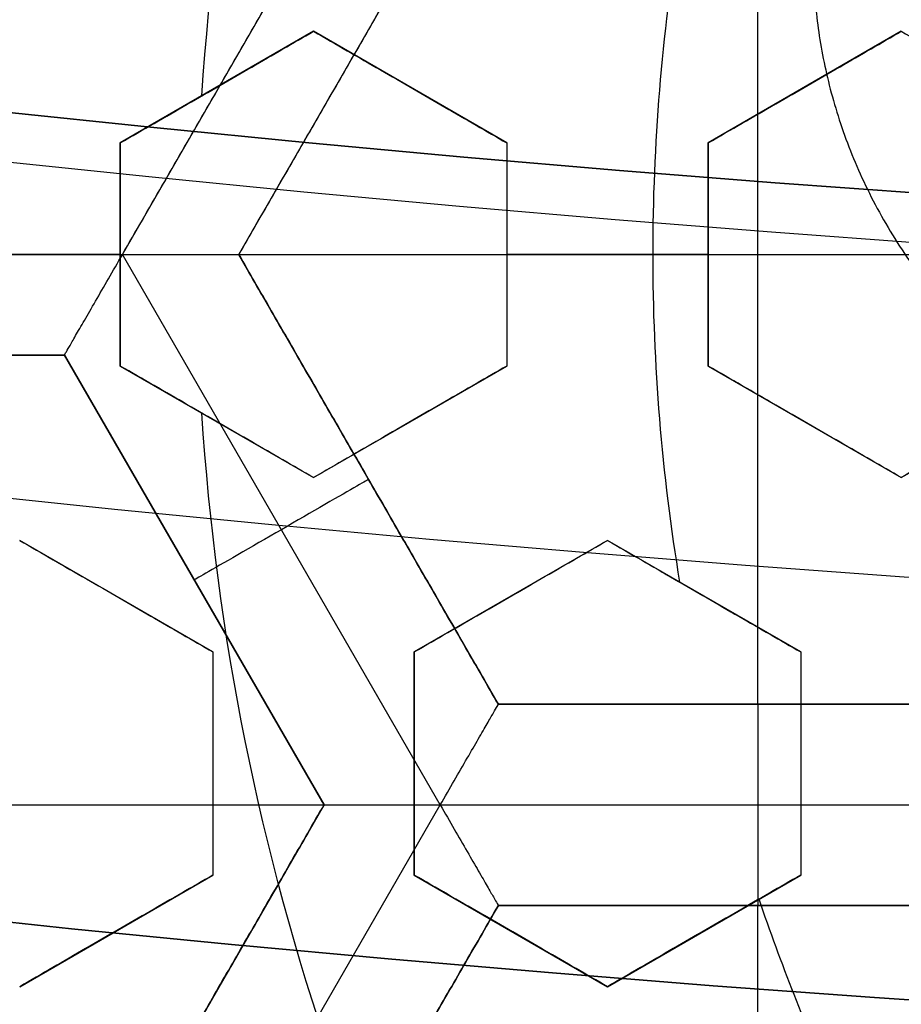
# Model space of a CAD drawing. Header units: centimetres. Extents: x -14.2 to 14.2, y -23.9 to 0.
# Tile 34 of 256: x -0.328 to -0.219, y -23.143 to -23.021. Entities that reach past the tile are written whole.
import ezdxf

# ---------------------------------------------------------------- set-up
doc = ezdxf.new("R2010")
doc.units = ezdxf.units.CM
doc.layers.add('Default', color=7, linetype='Continuous', true_color=0x000000)

# ---------------------------------------------------------------- blocks, each defined once
blk = doc.blocks.new('Block 10')
at = {"layer": 'Default', "extrusion": (0, -1, 0)}
for centre, radius in [((0, 20, 11.64412469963), 3.056153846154), ((0, 20, 11.74393517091), 3.15), ((0, 20, 12.75), 3.15), ((0, 20, 12.8), 3.149999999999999), ((0, 20, 12.85), 3.15), ((0, 20, 16.45), 3.05), ((0, 20, 16.65), 3.05)]:
    blk.add_arc(centre, radius, 0, 180, dxfattribs=at)
at = {"layer": 'Default', "extrusion": (0, 1, 0)}
for centre, radius in [((0, 20, -11.821967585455), 3.149999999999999), ((0, 20, -11.9), 3.15), ((0, 20, -16.30510174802), 3.097618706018), ((3.552713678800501e-16, 20, -16.41899023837), 3.15), ((0, 20, -16.534495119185), 3.149999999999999), ((0, 20, -16.55), 3.050000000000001), ((0, 20, -16.65), 3.15)]:
    blk.add_arc(centre, radius, 0, 180, dxfattribs=at)

msp = doc.modelspace()

# ---------------------------------------------------------------- linework, layer by layer
at = {"layer": 'Default'}
for p, q in [((-0.3157320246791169, -23.05000100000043, -4.352500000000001), (-0.2762651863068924, -22.98164243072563, -4.352500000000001)), ((-0.3012999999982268, -23.05000000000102, -4.306251), (-0.2690499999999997, -22.99414136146, -4.306251)), ((-0.2368, -23.10585863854, -4.2725), (-0.2368, -22.99414136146, -4.2725)), ((-0.2920000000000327, -23.02228718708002, -3.066652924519), (-0.3159999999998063, -23.03614359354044, -3.066652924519)), ((-0.2680000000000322, -23.03614359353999, -3.057927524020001), (-0.2919999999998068, -23.02228718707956, -3.057927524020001)), ((-0.2851749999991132, -23.02207068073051, -4.340002), (-0.2851749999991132, -23.02207068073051, -4.2725)), ((-0.2190000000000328, -23.02228718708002, -3.040178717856), (-0.2429999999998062, -23.03614359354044, -3.040178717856)), ((-0.3039999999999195, -23.02921539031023, -3.093221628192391), (-0.3039999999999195, -23.02921539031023, -3.040012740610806)), ((-0.2799999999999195, -23.02921539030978, -3.084508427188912), (-0.2799999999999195, -23.02921539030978, -3.031299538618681)), ((-0.2309999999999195, -23.02921539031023, -3.066733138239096), (-0.2309999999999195, -23.02921539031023, -3.013524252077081)), ((-0.3160000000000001, -23.03614359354, -3.0707817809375), (-0.3160000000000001, -23.06385640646, -3.0707817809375)), ((-0.268, -23.03614359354, -3.053321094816), (-0.268, -23.06385640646, -3.053321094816)), ((-0.243, -23.03614359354, -3.0442285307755), (-0.243, -23.06385640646, -3.0442285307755)), ((-0.462, -23.05, -3.145), (-0.1937629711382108, -23.05, -3.145)), ((-0.3946672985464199, -23.050002, -4.352500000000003), (-0.3157331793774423, -23.050002, -4.352500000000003)), ((-0.3160000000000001, -23.05, -3.044122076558), (-0.3160000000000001, -23.05, -3.097330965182)), ((-0.2762649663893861, -23.11835795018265, -4.352500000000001), (-0.3157308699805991, -23.05000099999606, -4.3525)), ((-0.3013, -23.05, -4.2725), (-0.1723, -23.05, -4.2725)), ((-0.2690497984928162, -23.10585898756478, -4.306251), (-0.3012999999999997, -23.05, -4.306251)), ((-0.268, -23.05, -3.079860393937), (-0.268, -23.05, -3.026651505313)), ((-0.243, -23.05, -3.017552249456), (-0.243, -23.05, -3.07076113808)), ((-0.38745094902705, -23.0625, -4.306251), (-0.3229502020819, -23.0625, -4.306251)), ((-0.322950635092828, -23.06249999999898, -4.306251), (-0.2907004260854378, -23.11835900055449, -4.306251)), ((-0.2906967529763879, -23.11835736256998, -4.340002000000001), (-0.3229471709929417, -23.06249799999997, -4.340002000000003)), ((-0.3160000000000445, -23.06385640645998, -3.066652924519), (-0.2920000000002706, -23.0777128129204, -3.066652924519)), ((-0.292000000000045, -23.07771281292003, -3.057927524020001), (-0.2680000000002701, -23.06385640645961, -3.057927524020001)), ((-0.2430000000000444, -23.06385640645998, -3.040178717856), (-0.2190000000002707, -23.0777128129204, -3.040178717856)), ((-0.219000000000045, -23.07771281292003, -3.0314610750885), (-0.19500000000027, -23.06385640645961, -3.0314610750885)), ((-0.3040000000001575, -23.07078460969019, -3.093221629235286), (-0.3040000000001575, -23.07078460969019, -3.04001273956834)), ((-0.2800000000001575, -23.07078460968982, -3.084508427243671), (-0.2800000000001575, -23.07078460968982, -3.031299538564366)), ((-0.2310000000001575, -23.07078460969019, -3.066733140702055), (-0.2310000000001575, -23.07078460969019, -3.013524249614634)), ((-0.2851747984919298, -23.07792966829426, -4.340002), (-0.2851747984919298, -23.07792966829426, -4.2725)), ((-0.3045000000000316, -23.09936344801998, -3.071980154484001), (-0.3284999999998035, -23.08550704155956, -3.071980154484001)), ((-0.2555000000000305, -23.08550704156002, -3.054308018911), (-0.2794999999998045, -23.09936344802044, -3.054308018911)), ((-0.2315000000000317, -23.09936344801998, -3.0457326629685), (-0.2554999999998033, -23.08550704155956, -3.0457326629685)), ((-0.3068255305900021, -23.09042950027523, -4.340002), (-0.3068255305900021, -23.09042950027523, -4.2725)), ((-0.3164999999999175, -23.09243524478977, -3.098543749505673), (-0.3164999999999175, -23.09243524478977, -3.045334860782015)), ((-0.2674999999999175, -23.09243524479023, -3.080895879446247), (-0.2674999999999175, -23.09243524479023, -3.027686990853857)), ((-0.2434999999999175, -23.09243524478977, -3.072278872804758), (-0.2434999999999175, -23.09243524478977, -3.019069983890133)), ((-0.3045, -23.09936344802, -3.069011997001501), (-0.3045, -23.12707626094, -3.069011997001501)), ((-0.2795, -23.09936344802, -3.0601274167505), (-0.2795, -23.12707626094, -3.0601274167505)), ((-0.2315, -23.09936344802, -3.043191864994), (-0.2315, -23.12707626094, -3.043191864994)), ((-0.20454968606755, -23.10585863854, -4.306251), (-0.26905, -23.10585863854, -4.306251)), ((-0.23679968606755, -23.10585863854, -4.340002), (-0.23679968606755, -23.10585863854, -4.2725)), ((-0.3045, -23.11321985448, -3.095508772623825), (-0.3045, -23.11321985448, -3.04229988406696)), ((-0.2795, -23.11321985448, -3.033407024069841), (-0.2795, -23.11321985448, -3.086615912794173)), ((-0.2315, -23.11321985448, -3.069660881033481), (-0.2315, -23.11321985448, -3.016451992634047)), ((-0.4197006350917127, -23.118358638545, -4.2725), (-0.2907006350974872, -23.118358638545, -4.2725)), ((-0.2907004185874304, -23.11835826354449, -4.306251), (-0.3229506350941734, -23.17421727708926, -4.306251)), ((-0.3157311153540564, -23.18671642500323, -4.352500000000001), (-0.2762653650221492, -23.11835974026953, -4.352500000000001)), ((-0.2762650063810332, -23.11836036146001, -4.3525), (-0.1973336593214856, -23.11836036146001, -4.3525)), ((-0.3285000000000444, -23.14093266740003, -3.074904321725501), (-0.30450000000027, -23.12707626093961, -3.074904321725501)), ((-0.2795000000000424, -23.12707626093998, -3.057829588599), (-0.2555000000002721, -23.1409326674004, -3.057829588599)), ((-0.2555000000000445, -23.14093266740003, -3.049469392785), (-0.2315000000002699, -23.12707626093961, -3.049469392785)), ((-0.3012999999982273, -23.18671700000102, -4.306251), (-0.2690500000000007, -23.13085836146, -4.306251)), ((-0.26905, -23.13085836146, -4.306251), (-0.20455, -23.13085836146, -4.306251)), ((-0.2368, -23.13085836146, -4.340002), (-0.2368, -23.13085836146, -4.2725)), ((-0.2368, -23.24257563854, -4.2725), (-0.2368, -23.13085836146, -4.2725)), ((-0.3165000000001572, -23.13400446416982, -3.101501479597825), (-0.3165000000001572, -23.13400446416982, -3.048292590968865)), ((-0.2675000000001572, -23.13400446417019, -3.084366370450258), (-0.2675000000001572, -23.13400446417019, -3.031157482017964)), ((-0.2435000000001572, -23.13400446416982, -3.076068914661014), (-0.2435000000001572, -23.13400446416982, -3.022860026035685))]:
    msp.add_line(p, q, dxfattribs=at)
at = {"layer": 'Default', "extrusion": (0, 0, -1)}
for centre, radius, start, end in [((0, -23.05, 3), 0.9, 270, 90), ((0, -23.05, 3.789997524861), 0.9, 270, 89.99999999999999), ((0, -23.05, 4.600000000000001), 0.8550000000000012, 270, 90), ((0, -23.05, 4.286758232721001), 0.8349999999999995, 270, 90), ((0, -23.05, 4.3375), 0.82, 0, 180), ((0, -23.05, 4.295), 0.8074999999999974, 270, 89.99999999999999), ((0, -23.05, 4.3125), 0.795, 0, 180), ((0, -23.05, 4.178651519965), 0.775, 0, 90), ((0, -23.05, 4.2025), 0.7575000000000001, 0, 180), ((0, -23.05, 4.245), 0.7574999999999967, 270, 89.99999999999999), ((0, -23.05, 4.2725), 0.7275, 0, 180), ((0, -23.05, 3.125), 0.6775000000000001, 0, 180), ((0, -23.05, 3.135), 0.677500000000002, 0, 180), ((-4.440892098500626e-17, -23.05, 3.1075), 0.6725, 0, 180), ((-4.440892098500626e-17, -23.05, 3.145), 0.6725, 0, 180), ((-4.440892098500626e-17, -23.05, 4.2725), 0.6675, 0, 180), ((0, -23.05, 3.126519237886), 0.6125, 0, 180), ((0, -23.05, 3.1125), 0.6075, 0, 180), ((0, -23.05, 3.145), 0.6075, 0, 180), ((0, -23.05, 3.1), 0.6000000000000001, 270, 90), ((0, -23.05, 3.05), 0.6000000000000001, 270, 89.99999999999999), ((0, -23.05, 3.120895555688), 0.5500000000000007, 0, 180), ((0, -23.05, 3.040664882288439), 0.3065014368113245, 3.686225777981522, 19.05139153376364), ((0, -23.05, 3.073248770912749), 0.2498347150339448, 0, 9.376541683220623), ((0, -23.05, 4.3375), 0.82, 180, 0), ((0, -23.05, 4.3125), 0.795, 180, 0), ((0, -23.05, 4.2025), 0.7575000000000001, 180, 0), ((0, -23.05, 4.2725), 0.7275, 180, 0), ((0, -23.05, 3.125), 0.6775000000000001, 180, 0), ((0, -23.05, 3.135), 0.6774999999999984, 180, 0), ((4.440892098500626e-17, -23.05, 3.145), 0.6725, 180, 0), ((4.440892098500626e-17, -23.05, 3.1075), 0.6725, 180, 0), ((4.440892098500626e-17, -23.05, 4.2725), 0.6675, 180, 0), ((0, -23.05, 3.126519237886), 0.6125, 180, 0), ((0, -23.05, 3.145), 0.6075, 180, 0), ((0, -23.05, 3.1125), 0.6075, 180, 0), ((0, -23.05, 4.378480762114), 0.6075, 180, 0), ((0, -23.05, 4.3975), 0.6075, 180, 0), ((0, -23.05, 3.120895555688), 0.5500000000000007, 180, 0), ((0, -23.05, 3.073248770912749), 0.2498347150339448, 350.6234583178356, 0), ((0, -23.05, 3.040664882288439), 0.3065014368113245, 340.9486084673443, 356.3137742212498), ((0, -23.05, 3.073248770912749), 0.2498347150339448, 335.5124940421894, 341.3106799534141)]:
    msp.add_arc(centre, radius, start, end, dxfattribs=at)
at = {"layer": 'Default'}
for centre, radius, start, end in [((0, -23.05, -4.6), 0.8550000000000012, 90, 270), ((4.484155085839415e-45, -23.05, -4.58), 0.8349999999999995, 90.00000000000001, 270), ((0, -23.05, -4.4333791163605), 0.8349999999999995, 90, 270), ((0, -23.05, -4.3125), 0.7825000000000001, 0, 180), ((0, -23.05, -4.207003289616), 0.775, 90, 270), ((0, -23.05, -4.192827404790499), 0.775, 90, 270), ((0, -23.05, -4.287500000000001), 0.7575000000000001, 0, 180), ((0, -23.05, -4.245), 0.7575000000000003, 0, 180), ((0, -23.05, -3.1), 0.7025000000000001, 0, 180), ((0, -23.05, -3.145), 0.6775000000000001, 0, 180), ((0, -23.05, -3.12625), 0.6724999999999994, 0, 180), ((0, -23.05, -4.3675), 0.6675, 0, 180), ((0, -23.05, -4.32), 0.6675000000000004, 0, 180), ((0, -23.05, -4.3975), 0.6375000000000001, 0, 180), ((0, -23.05, -3.1075), 0.6367740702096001, 0, 180), ((-4.440892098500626e-17, -23.05, -3.145), 0.6231698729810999, 0, 180), ((0, -23.05, -4.378480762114), 0.6075, 0, 180), ((0, -23.05, -4.3975), 0.6075, 0, 180), ((0, -23.05, -4.387990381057), 0.6074999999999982, 0, 180), ((0, -23.05, -3.12875), 0.6074999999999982, 0, 180), ((0, -23.05, -3), 0.6000000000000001, 90, 270), ((0, -23.05, -3.1125), 0.55, 0, 180), ((-5.000444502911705e-14, -23.05, -3.129291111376), 0.55000000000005, 0, 180), ((0, -23.05, -4.3125), 0.7825000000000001, 180, 0), ((0, -23.05, -4.178651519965), 0.775, 180, 270), ((0, -23.05, -4.287500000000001), 0.7575000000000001, 180, 0), ((0, -23.05, -4.245), 0.7574999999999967, 180, 0), ((0, -23.05, -3.1), 0.7025000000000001, 180, 0), ((0, -23.05, -3.145), 0.6775000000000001, 180, 0), ((0, -23.05, -3.12625), 0.6724999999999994, 180, 0), ((0, -23.05, -4.3675), 0.6675, 180, 0), ((0, -23.05, -4.32), 0.6675000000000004, 180, 0), ((0, -23.05, -4.3975), 0.6375000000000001, 180, 0), ((0, -23.05, -3.1075), 0.6367740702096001, 180, 0), ((4.440892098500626e-17, -23.05, -3.145), 0.6231698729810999, 180, 0), ((0, -23.05, -3.12875), 0.6074999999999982, 180, 0), ((0, -23.05, -4.387990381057), 0.6074999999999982, 180, 0), ((-5.000444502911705e-14, -23.05, -3.129291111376), 0.55000000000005, 180, 0), ((0, -23.05, -3.1125), 0.55, 180, 0)]:
    msp.add_arc(centre, radius, start, end, dxfattribs=at)
at = {"layer": 'Default', "extrusion": (-0.5000000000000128, 0.8660254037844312, 0)}
msp.add_arc((11.79843145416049, -4.340002, -19.84348581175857), 0.01249800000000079, 179.9999999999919, 359.999999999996, dxfattribs=at)
at = {"layer": 'Default', "extrusion": (1, 0, 0)}
msp.add_arc((-23.11836036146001, -4.340002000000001, -0.2367994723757), 0.01249799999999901, 180, 0, dxfattribs=at)
at = {"layer": 'Default'}
for points, degree in [([(4.096019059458e-09, -23.94999504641, -4.579995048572), (-0.0235431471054, -23.94999504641, -4.579995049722), (-0.07063544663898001, -23.94815681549, -4.579973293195), (-0.1409862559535, -23.93982430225, -4.579982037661), (-0.2102233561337, -23.92605387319, -4.579979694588), (-0.2783909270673, -23.90683803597, -4.579980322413), (-0.3447773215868, -23.88234055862, -4.579980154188), (-0.4089202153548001, -23.85277824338, -4.579980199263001), (-0.4707621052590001, -23.81814901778, -4.579980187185), (-0.5295038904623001, -23.77889465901, -4.579980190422), (-0.5850604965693, -23.73511101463, -4.579980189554), (-0.6370893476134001, -23.6870108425, -4.579980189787), (-0.6850100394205, -23.63517092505, -4.579980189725), (-0.7288631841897, -23.57955851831, -4.579980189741), (-0.7681839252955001, -23.52069739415, -4.579980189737), (-0.8026905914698, -23.45909097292, -4.579980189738), (-0.8323654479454, -23.39472976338, -4.579980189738), (-0.8568215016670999, -23.32842157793, -4.579980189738), (-0.8760232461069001, -23.26036952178, -4.579980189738), (-0.8898444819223, -23.19086607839, -4.579980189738), (-0.8981408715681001, -23.12075437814, -4.579980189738), (-0.9009294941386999, -23.05000055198, -4.579980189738), (-0.8981411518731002, -22.979249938, -4.579980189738), (-0.8898450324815, -22.90913678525, -4.579980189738), (-0.8760234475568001, -22.83963165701, -4.579980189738), (-0.8568232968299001, -22.77158396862, -4.579980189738), (-0.8323660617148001, -22.70527147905, -4.579980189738), (-0.8026916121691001, -22.64091123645, -4.579980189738), (-0.7681862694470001, -22.57930634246, -4.579980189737), (-0.7288638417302, -22.52044236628, -4.579980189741), (-0.6850126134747, -22.46483218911, -4.579980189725), (-0.6370916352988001, -22.41299131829, -4.579980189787), (-0.5850613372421, -22.36488979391, -4.579980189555), (-0.5295085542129, -22.32110875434, -4.579980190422), (-0.4707636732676, -22.28185182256, -4.579980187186), (-0.4089218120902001, -22.24722266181, -4.579980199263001), (-0.3447812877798, -22.21766105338, -4.579980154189), (-0.2783916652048, -22.19316214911, -4.579980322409), (-0.2102250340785, -22.1739465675, -4.579979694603), (-0.1409877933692, -22.16017590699, -4.579982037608), (-0.07063561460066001, -22.15184317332, -4.579973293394), (-0.02354317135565, -22.15000495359, -4.579995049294), (-4.096018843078e-09, -22.15000495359, -4.579995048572)], 3), ([(5.339996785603e-09, -23.92999354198, -4.599993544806), (-0.02306651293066, -23.92999354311, -4.599993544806), (-0.06904166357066, -23.92817025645, -4.600002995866), (-0.1378559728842, -23.92003351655, -4.59999919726), (-0.2055461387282, -23.90656647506, -4.600000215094), (-0.2722006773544, -23.88777833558, -4.599999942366), (-0.3371088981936, -23.86382577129, -4.600000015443), (-0.3998249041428, -23.83492118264, -4.599999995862), (-0.4602915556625, -23.8010619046, -4.600000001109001), (-0.517726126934, -23.76268102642, -4.599999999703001), (-0.5720472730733, -23.71987099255, -4.600000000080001), (-0.6229187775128, -23.67284062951, -4.599999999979), (-0.6697729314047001, -23.62215442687, -4.600000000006), (-0.7126508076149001, -23.56777879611, -4.599999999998), (-0.7510967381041, -23.51022712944, -4.600000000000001), (-0.7848356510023, -23.44999145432, -4.600000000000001), (-0.8138506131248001, -23.38706147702, -4.600000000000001), (-0.8377625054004, -23.32222862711, -4.600000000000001), (-0.8565371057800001, -23.25569057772, -4.600000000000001), (-0.8700509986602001, -23.18773274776, -4.600000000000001), (-0.8781627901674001, -23.11918117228, -4.600000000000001), (-0.8808894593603, -23.05000127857, -4.600000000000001), (-0.8781631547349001, -22.98082407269, -4.600000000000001), (-0.8700516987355, -22.91227112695, -4.600000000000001), (-0.8565375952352, -22.84431175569, -4.600000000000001), (-0.8377644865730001, -22.77777748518, -4.600000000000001), (-0.8138516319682, -22.71294077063, -4.600000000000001), (-0.7848371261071, -22.65001162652, -4.600000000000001), (-0.7510995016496, -22.58977730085, -4.600000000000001), (-0.7126521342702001, -22.53222301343, -4.599999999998), (-0.6697761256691, -22.47784940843, -4.600000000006), (-0.6229218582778, -22.42716233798, -4.599999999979), (-0.5720491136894, -22.38013066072, -4.600000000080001), (-0.5177314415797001, -22.33732285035, -4.599999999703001), (-0.4602938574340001, -22.29893938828, -4.600000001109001), (-0.3998271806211, -22.26508006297, -4.599999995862), (-0.3371134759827, -22.23617609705, -4.600000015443), (-0.2722021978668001, -22.21222210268, -4.599999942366), (-0.205548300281, -22.19343406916, -4.600000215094), (-0.13785759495, -22.17996669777, -4.59999919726), (-0.06904173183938, -22.17182972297, -4.600002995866), (-0.02306648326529, -22.17000645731, -4.599993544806), (-5.339996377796e-09, -22.17000645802, -4.599993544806)], 3), ([(-0.3157326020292, -23.050001, -4.3525), (-0.29599902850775, -23.01582148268, -4.3525), (-0.2762654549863, -22.98164196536, -4.3525)], 2), ([(-0.26905, -22.99414136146, -4.340002), (-0.285175, -23.02207068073, -4.340002), (-0.3013, -23.05, -4.340002)], 2), ([(-0.26905, -22.99414136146, -4.2725), (-0.285175, -23.02207068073, -4.2725), (-0.3013, -23.05, -4.2725)], 2), ([(-0.2284324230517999, -22.99914447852, -3.0875), (-0.2289220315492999, -23.00134369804, -3.0875), (-0.2296756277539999, -23.00585389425, -3.087755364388), (-0.2300747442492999, -23.01281286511, -3.088927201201), (-0.2296947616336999, -23.02005852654, -3.090962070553), (-0.2284473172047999, -23.02752749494, -3.093947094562), (-0.2262262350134, -23.03518515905, -3.09800493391), (-0.2229211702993, -23.04289823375, -3.103256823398), (-0.2184753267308, -23.050414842, -3.109764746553), (-0.2129383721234, -23.05738111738, -3.117483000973), (-0.2065082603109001, -23.06338825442, -3.126217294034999), (-0.1995647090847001, -23.06802755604, -3.135577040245), (-0.1949433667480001, -23.07004447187, -3.141849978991), (-0.1926436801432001, -23.07079667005, -3.145)], 3), ([(-0.3160000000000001, -23.03614359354, -3.097441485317), (-0.3131724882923, -23.03451112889, -3.096439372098), (-0.3076247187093, -23.03130812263, -3.094483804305), (-0.2996358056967, -23.02669572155, -3.091698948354), (-0.2945105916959, -23.02373667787, -3.089933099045), (-0.292, -23.02228718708, -3.089073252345)], 3), ([(-0.3160000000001, -23.03614359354, -3.044232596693), (-0.3131735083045, -23.0345117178, -3.043230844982), (-0.3076270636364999, -23.03130947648, -3.041275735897), (-0.2996349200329, -23.02669521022, -3.038489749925), (-0.2945101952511, -23.02373644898, -3.036724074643), (-0.2920000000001, -23.02228718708, -3.035864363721)], 3), ([(-0.2920000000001, -23.02228718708, -3.035864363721), (-0.29200000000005, -23.02228718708, -3.062468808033), (-0.292, -23.02228718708, -3.089073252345)], 2), ([(-0.292, -23.02228718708, -3.089073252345), (-0.2891821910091, -23.02391404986, -3.087996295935), (-0.2836473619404, -23.02710958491, -3.085887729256), (-0.2756528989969, -23.03172519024, -3.08286254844), (-0.2705179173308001, -23.03468987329, -3.080933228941), (-0.268, -23.03614359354, -3.079990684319)], 3), ([(-0.2920000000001, -23.02228718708, -3.035864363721), (-0.2891845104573, -23.02391271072, -3.034788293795), (-0.2836527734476, -23.02710646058, -3.032680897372), (-0.2756580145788, -23.03172223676, -3.029655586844), (-0.2705201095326, -23.03468860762, -3.027725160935), (-0.2680000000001, -23.03614359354, -3.026781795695)], 3), ([(-0.243, -23.03614359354, -3.070904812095), (-0.240133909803, -23.03448885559, -3.069897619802), (-0.2345347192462, -23.03125616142, -3.067944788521), (-0.2265522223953, -23.02664746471, -3.065204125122), (-0.2214747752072, -23.02371599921, -3.063489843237), (-0.219, -23.02228718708, -3.062661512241)], 3), ([(-0.2430000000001, -23.03614359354, -3.017695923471), (-0.2401353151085, -23.03448966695, -3.016689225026), (-0.2345379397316, -23.03125802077, -3.014737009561), (-0.2265499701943, -23.0266461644, -3.011994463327), (-0.2214737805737, -23.02371542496, -3.0102806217), (-0.2190000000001, -23.02228718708, -3.009452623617)], 3), ([(-0.2190000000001, -23.02228718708, -3.009452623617), (-0.21900000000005, -23.02228718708, -3.036057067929), (-0.219, -23.02228718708, -3.062661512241)], 2), ([(-0.219, -23.02228718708, -3.062661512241), (-0.2161491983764, -23.02393309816, -3.061556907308), (-0.2105704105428, -23.02715401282, -3.059403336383), (-0.2025776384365, -23.03176864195, -3.056342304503), (-0.1974856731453, -23.03470848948, -3.054408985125), (-0.195, -23.03614359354, -3.05346952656)], 3), ([(-0.2190000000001, -23.02228718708, -3.009452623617), (-0.2161531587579, -23.02393081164, -3.00834955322), (-0.210579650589, -23.02714867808, -3.006198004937), (-0.2025863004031, -23.03176364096, -3.003136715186), (-0.1974893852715, -23.03470634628, -3.001201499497), (-0.1950000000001, -23.03614359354, -3.000260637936)], 3), ([(-0.3160000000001, -23.03614359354, -3.044232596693), (-0.31600000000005, -23.03614359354, -3.070837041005), (-0.3160000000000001, -23.03614359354, -3.097441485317)], 2), ([(-0.3160000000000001, -23.05, -3.097330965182), (-0.3160000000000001, -23.04846019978, -3.097330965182), (-0.3160000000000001, -23.04538072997, -3.097339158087), (-0.3160000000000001, -23.040761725, -3.097376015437), (-0.3160000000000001, -23.0376829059, -3.097416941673), (-0.3160000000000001, -23.03614359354, -3.097441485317)], 3), ([(-0.3160000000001, -23.05, -3.044122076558), (-0.3160000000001, -23.04846019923, -3.044122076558), (-0.3159999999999, -23.04538072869, -3.044130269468), (-0.316, -23.04076172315, -3.044167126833), (-0.3160000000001, -23.0376829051, -3.044208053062), (-0.3160000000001, -23.03614359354, -3.044232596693)], 3), ([(-0.2680000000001, -23.03614359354, -3.026781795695), (-0.26800000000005, -23.03614359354, -3.053386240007), (-0.268, -23.03614359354, -3.079990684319)], 2), ([(-0.268, -23.03614359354, -3.079990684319), (-0.268, -23.0376827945, -3.079961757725), (-0.268, -23.04076146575, -3.079913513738), (-0.268, -23.04538054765, -3.079870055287), (-0.268, -23.04846012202, -3.079860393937), (-0.268, -23.05, -3.079860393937)], 3), ([(-0.2680000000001, -23.03614359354, -3.026781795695), (-0.2680000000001, -23.03768279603, -3.026752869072), (-0.268, -23.04076146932, -3.026704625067), (-0.2679999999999, -23.04538055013, -3.026661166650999), (-0.2680000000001, -23.04846012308, -3.026651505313), (-0.2680000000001, -23.05, -3.026651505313)], 3), ([(-0.2430000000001, -23.03614359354, -3.017695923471), (-0.24300000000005, -23.03614359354, -3.044300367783), (-0.243, -23.03614359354, -3.070904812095)], 2), ([(-0.243, -23.05, -3.07076113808), (-0.243, -23.04846006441, -3.07076113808), (-0.243, -23.04538041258, -3.07077179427), (-0.243, -23.0407612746, -3.070819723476), (-0.243, -23.03768271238, -3.070872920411), (-0.243, -23.03614359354, -3.070904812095)], 3), ([(-0.2430000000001, -23.05, -3.017552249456), (-0.2430000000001, -23.04846006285, -3.017552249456), (-0.2429999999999, -23.04538040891, -3.017562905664), (-0.243, -23.04076126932, -3.017610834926), (-0.2430000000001, -23.03768271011, -3.017664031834), (-0.2430000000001, -23.03614359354, -3.017695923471)], 3), ([(-0.3946678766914, -23.05000099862, -4.352499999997), (-0.3552002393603, -23.05000099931, -4.3524999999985), (-0.3157326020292, -23.050001, -4.3525)], 2), ([(-0.3410000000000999, -23.05, -3.053221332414), (-0.3285000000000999, -23.05, -3.048671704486), (-0.3160000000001, -23.05, -3.044122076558)], 2), ([(-0.3160000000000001, -23.05, -3.097330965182), (-0.3285, -23.05, -3.10188059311), (-0.341, -23.05, -3.106430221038)], 2), ([(-0.3229497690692, -23.0624995, -4.340002), (-0.3229497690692, -23.0624995, -4.340857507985), (-0.3228420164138, -23.0623231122, -4.342583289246), (-0.3223810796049, -23.06152064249, -4.345088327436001), (-0.321602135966, -23.06017251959, -4.347437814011), (-0.3205048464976, -23.05827187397, -4.349517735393), (-0.3191123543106, -23.05585929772, -4.351174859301), (-0.3174866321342, -23.05304638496, -4.35224851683), (-0.316325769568, -23.05102839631, -4.3525), (-0.3157326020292, -23.050001, -4.3525)], 3), ([(-0.3160000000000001, -23.06385640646, -3.097441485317), (-0.3160000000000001, -23.0623170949, -3.097416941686), (-0.3160000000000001, -23.05923827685, -3.097376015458), (-0.3160000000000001, -23.05461927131, -3.097339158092), (-0.3160000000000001, -23.05153980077, -3.097330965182), (-0.3160000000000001, -23.05, -3.097330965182)], 3), ([(-0.3160000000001, -23.06385640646, -3.044232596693), (-0.3160000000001, -23.0623170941, -3.044208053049), (-0.316, -23.059238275, -3.044167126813), (-0.3159999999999, -23.05461927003, -3.044130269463), (-0.3160000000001, -23.05153980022, -3.044122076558), (-0.3160000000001, -23.05, -3.044122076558)], 3), ([(-0.3157326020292, -23.050001, -4.3525), (-0.3145463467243, -23.050001, -4.3525), (-0.3122146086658, -23.0499995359, -4.352248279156), (-0.3089671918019, -23.05000012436, -4.351174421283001), (-0.3061815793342, -23.04999996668, -4.349517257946), (-0.303987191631, -23.05000000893, -4.347437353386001), (-0.302430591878, -23.0499999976, -4.345087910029), (-0.3015044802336, -23.05000000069, -4.34258304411), (-0.3013, -23.05, -4.340857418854), (-0.3013, -23.05, -4.340002)], 3), ([(-0.3013, -23.05, -4.2725), (-0.3013, -23.05, -4.306251), (-0.3013, -23.05, -4.340002)], 2), ([(-0.26905, -23.10585863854, -4.2725), (-0.285175, -23.07792931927, -4.2725), (-0.3013, -23.05, -4.2725)], 2), ([(-0.3013, -23.05, -4.340002), (-0.285175, -23.077929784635, -4.340002), (-0.26905, -23.10585956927, -4.340002)], 2), ([(-0.2680000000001, -23.05, -3.026651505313), (-0.2555000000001, -23.05, -3.0221018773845), (-0.2430000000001, -23.05, -3.017552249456)], 2), ([(-0.243, -23.05, -3.07076113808), (-0.2555, -23.05, -3.0753107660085), (-0.268, -23.05, -3.079860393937)], 2), ([(-0.268, -23.05, -3.079860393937), (-0.268, -23.05153987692, -3.079860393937), (-0.268, -23.05461944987, -3.079870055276), (-0.268, -23.05923853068, -3.079913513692), (-0.268, -23.06231720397, -3.079961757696), (-0.268, -23.06385640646, -3.079990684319)], 3), ([(-0.2680000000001, -23.05, -3.026651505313), (-0.2680000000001, -23.05153987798, -3.026651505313), (-0.2679999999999, -23.05461945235, -3.026661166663), (-0.268, -23.05923853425, -3.026704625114), (-0.2680000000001, -23.0623172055, -3.026752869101), (-0.2680000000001, -23.06385640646, -3.026781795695)], 3), ([(-0.243, -23.06385640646, -3.070904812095), (-0.243, -23.06231728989, -3.070872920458), (-0.243, -23.05923873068, -3.070819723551), (-0.243, -23.05461959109, -3.070771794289), (-0.243, -23.05153993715, -3.07076113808), (-0.243, -23.05, -3.07076113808)], 3), ([(-0.2430000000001, -23.06385640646, -3.017695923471), (-0.2430000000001, -23.06231728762, -3.017664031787), (-0.243, -23.0592387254, -3.017610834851), (-0.2429999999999, -23.05461958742, -3.017562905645), (-0.2430000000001, -23.05153993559, -3.017552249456), (-0.2430000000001, -23.05, -3.017552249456)], 3), ([(-0.3229497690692, -23.0624995, -4.340002), (-0.35520051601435, -23.06249956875, -4.340002), (-0.3874512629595, -23.0624996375, -4.340002)], 2), ([(-0.3874506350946, -23.0625, -4.2725), (-0.3552006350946, -23.0625, -4.2725), (-0.3229506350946, -23.0625, -4.2725)], 2), ([(-0.3229506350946, -23.0625, -4.2725), (-0.3229502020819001, -23.06249975, -4.306251), (-0.3229497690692, -23.0624995, -4.340002)], 2), ([(-0.3229506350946, -23.0625, -4.2725), (-0.3068256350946, -23.09042931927, -4.2725), (-0.2907006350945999, -23.11835863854, -4.2725)], 2), ([(-0.3229497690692, -23.0624995, -4.340002), (-0.30682435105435, -23.090429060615, -4.340002), (-0.2906989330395, -23.11835862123, -4.340002)], 2), ([(-0.3160000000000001, -23.06385640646, -3.097441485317), (-0.31600000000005, -23.06385640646, -3.070837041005), (-0.3160000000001, -23.06385640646, -3.044232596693)], 2), ([(-0.292, -23.07771281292, -3.089073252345), (-0.294510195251, -23.07626355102, -3.089932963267), (-0.2996349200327, -23.07330478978, -3.09169863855), (-0.3076270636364, -23.06869052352, -3.094484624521), (-0.3131735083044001, -23.0654882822, -3.096439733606), (-0.3160000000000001, -23.06385640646, -3.097441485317)], 3), ([(-0.2920000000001, -23.07771281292, -3.035864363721), (-0.294510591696, -23.07626332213, -3.036724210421), (-0.2996358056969, -23.07330427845, -3.03849005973), (-0.3076247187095, -23.06869187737, -3.041274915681), (-0.3131724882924, -23.06548887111, -3.043230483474), (-0.3160000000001, -23.06385640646, -3.044232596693)], 3), ([(-0.268, -23.06385640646, -3.079990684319), (-0.2705201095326, -23.06531139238, -3.080934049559), (-0.2756580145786, -23.06827776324, -3.082864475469), (-0.2836527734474, -23.07289353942, -3.085889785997), (-0.2891845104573, -23.07608728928, -3.087997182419), (-0.292, -23.07771281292, -3.089073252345)], 3), ([(-0.2680000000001, -23.06385640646, -3.026781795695), (-0.2705179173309, -23.06531012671, -3.027724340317), (-0.2756528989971, -23.06827480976, -3.029653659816), (-0.2836473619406, -23.07289041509, -3.032678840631), (-0.2891821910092, -23.07608595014, -3.034787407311), (-0.2920000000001, -23.07771281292, -3.035864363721)], 3), ([(-0.2680000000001, -23.06385640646, -3.026781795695), (-0.26800000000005, -23.06385640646, -3.053386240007), (-0.268, -23.06385640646, -3.079990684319)], 2), ([(-0.243, -23.06385640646, -3.070904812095), (-0.24300000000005, -23.06385640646, -3.044300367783), (-0.2430000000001, -23.06385640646, -3.017695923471)], 2), ([(-0.219, -23.07771281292, -3.062661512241), (-0.2214737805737, -23.07628457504, -3.063489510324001), (-0.2265499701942, -23.0733538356, -3.065203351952), (-0.2345379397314, -23.06874197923, -3.067945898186), (-0.2401353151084, -23.06551033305, -3.06989811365), (-0.243, -23.06385640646, -3.070904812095)], 3), ([(-0.2190000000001, -23.07771281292, -3.009452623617), (-0.2214747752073, -23.07628400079, -3.010280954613), (-0.2265522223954, -23.07335253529, -3.011995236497), (-0.2345347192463, -23.06874383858, -3.014735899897), (-0.240133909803, -23.06551114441, -3.016688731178), (-0.2430000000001, -23.06385640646, -3.017695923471)], 3), ([(-0.195, -23.06385640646, -3.05346952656), (-0.1974893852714, -23.06529365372, -3.054410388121), (-0.2025863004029, -23.06823635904, -3.05634560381), (-0.2105796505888, -23.07285132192, -3.059406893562), (-0.2161531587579, -23.07606918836, -3.061558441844), (-0.219, -23.07771281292, -3.062661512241)], 3), ([(-0.1950000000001, -23.06385640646, -3.000260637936), (-0.1974856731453, -23.06529151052, -3.001200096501), (-0.2025776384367, -23.06823135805, -3.003133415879), (-0.210570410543, -23.07284598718, -3.006194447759), (-0.2161491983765, -23.07606690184, -3.008348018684), (-0.2190000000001, -23.07771281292, -3.009452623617)], 3), ([(-0.2920000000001, -23.07771281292, -3.035864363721), (-0.29200000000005, -23.07771281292, -3.062468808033), (-0.292, -23.07771281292, -3.089073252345)], 2), ([(-0.2190000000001, -23.07771281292, -3.009452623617), (-0.21900000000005, -23.07771281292, -3.036057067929), (-0.219, -23.07771281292, -3.062661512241)], 2), ([(-0.3285, -23.08550704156, -3.10257700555), (-0.3256906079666, -23.0871290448, -3.101623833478), (-0.3201670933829, -23.09031804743, -3.099761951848), (-0.3121859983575, -23.0949259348, -3.097107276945), (-0.3070321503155, -23.09790151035, -3.095416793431), (-0.3045, -23.09936344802, -3.094592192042)], 3), ([(-0.3285000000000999, -23.08550704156, -3.049368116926), (-0.3256874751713, -23.08713085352, -3.048413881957), (-0.3201597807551, -23.09032226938, -3.046550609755), (-0.3121789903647, -23.09492998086, -3.043896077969), (-0.3070291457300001, -23.09790324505, -3.042206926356), (-0.3045000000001, -23.09936344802, -3.041383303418)], 3), ([(-0.2795, -23.09936344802, -3.085620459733), (-0.2766947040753, -23.09774380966, -3.084512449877), (-0.2711765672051, -23.09455791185, -3.082337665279), (-0.2631802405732, -23.08994123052, -3.079200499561), (-0.2580296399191, -23.08696752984, -3.077189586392), (-0.2555, -23.08550704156, -3.076204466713)], 3), ([(-0.2795000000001, -23.09936344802, -3.032411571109), (-0.2766972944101, -23.09774530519, -3.03130458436), (-0.2711826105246, -23.09456140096, -3.029131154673), (-0.2631860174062, -23.08994456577, -3.025993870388), (-0.2580321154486, -23.08696895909, -3.023981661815), (-0.2555000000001, -23.08550704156, -3.022995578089)], 3), ([(-0.2555000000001, -23.08550704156, -3.022995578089), (-0.25550000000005, -23.08550704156, -3.049600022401), (-0.2555, -23.08550704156, -3.076204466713)], 2), ([(-0.2555, -23.08550704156, -3.076204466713), (-0.2526640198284, -23.08714439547, -3.075264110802), (-0.2471051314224, -23.09035382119, -3.07343808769), (-0.2391347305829, -23.09495553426, -3.070870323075), (-0.2340102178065, -23.09791417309, -3.069253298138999), (-0.2315, -23.09936344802, -3.068469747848)], 3), ([(-0.2555000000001, -23.08550704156, -3.022995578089), (-0.2526586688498, -23.08714748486, -3.022053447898), (-0.2470926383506, -23.09036103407, -3.020225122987), (-0.239122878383, -23.09496237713, -3.017657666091), (-0.234005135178, -23.09791710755, -3.016042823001), (-0.2315000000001, -23.09936344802, -3.015260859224)], 3), ([(-0.3045000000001, -23.09936344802, -3.041383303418), (-0.30450000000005, -23.09936344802, -3.06798774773), (-0.3045, -23.09936344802, -3.094592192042)], 2), ([(-0.3045, -23.09936344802, -3.094592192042), (-0.3045, -23.10244716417, -3.094771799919), (-0.3045, -23.10861153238, -3.095163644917), (-0.3045, -23.11784765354, -3.095847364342), (-0.3045, -23.12400088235, -3.096366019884), (-0.3045, -23.12707626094, -3.096640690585)], 3), ([(-0.3045000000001, -23.09936344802, -3.041383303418), (-0.3045000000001, -23.10244761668, -3.041562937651), (-0.3045, -23.10861258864, -3.041954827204), (-0.3045, -23.11784879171, -3.042638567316), (-0.3045000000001, -23.12400137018, -3.043157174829), (-0.3045000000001, -23.12707626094, -3.043431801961)], 3), ([(-0.2795, -23.09936344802, -3.085620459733), (-0.27950000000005, -23.09936344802, -3.059016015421), (-0.2795000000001, -23.09936344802, -3.032411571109)], 2), ([(-0.2795, -23.12707626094, -3.087843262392), (-0.2795, -23.12400106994, -3.087545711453), (-0.2795, -23.1178481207, -3.086983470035), (-0.2795, -23.10861274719, -3.086241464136), (-0.2795, -23.10244769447, -3.085815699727), (-0.2795, -23.09936344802, -3.085620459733)], 3), ([(-0.2795000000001, -23.12707626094, -3.034634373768), (-0.2795000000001, -23.12400039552, -3.034336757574), (-0.2795, -23.117846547, -3.033774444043), (-0.2795, -23.10861128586, -3.033032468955), (-0.2795000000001, -23.10244706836, -3.03260677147), (-0.2795000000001, -23.09936344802, -3.032411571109)], 3), ([(-0.2315000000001, -23.09936344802, -3.015260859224), (-0.23150000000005, -23.09936344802, -3.041865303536), (-0.2315, -23.09936344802, -3.068469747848)], 2), ([(-0.2315, -23.09936344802, -3.068469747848), (-0.2315, -23.10244540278, -3.06870368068), (-0.2315, -23.10860731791, -3.069213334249), (-0.2315, -23.11783933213, -3.070099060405), (-0.2315, -23.12399726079, -3.070768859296), (-0.2315, -23.12707626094, -3.071122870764)], 3), ([(-0.2315000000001, -23.09936344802, -3.015260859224), (-0.2315000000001, -23.10244666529, -3.015494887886), (-0.2315, -23.10861026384, -3.016004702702), (-0.2315, -23.11784250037, -3.016890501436), (-0.2315000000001, -23.12399861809, -3.017560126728), (-0.2315000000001, -23.12707626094, -3.01791398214)], 3), ([(-0.2762656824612, -23.11835919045, -4.352499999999), (-0.275673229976, -23.11733303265, -4.352499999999), (-0.2745045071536, -23.11531580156, -4.352248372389), (-0.2728821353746, -23.11250295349, -4.351174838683), (-0.2714886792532, -23.11009010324, -4.349517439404), (-0.2703914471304, -23.10818971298, -4.347437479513), (-0.2696133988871, -23.10684112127, -4.34508791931), (-0.2691490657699, -23.10604069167, -4.342582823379), (-0.26905, -23.10585956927, -4.340857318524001), (-0.26905, -23.10585956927, -4.340002)], 3), ([(-0.20455, -23.10585863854, -4.2725), (-0.2368, -23.10585863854, -4.2725), (-0.26905, -23.10585863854, -4.2725)], 2), ([(-0.26905, -23.10585956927, -4.340002), (-0.26905, -23.105859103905, -4.306251), (-0.26905, -23.10585863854, -4.2725)], 2), ([(-0.26905, -23.10585956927, -4.340002), (-0.23679968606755, -23.10585975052, -4.340002), (-0.2045493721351, -23.10585993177, -4.340002)], 2), ([(-0.2907006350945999, -23.11835863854, -4.2725), (-0.3068256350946, -23.146287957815, -4.2725), (-0.3229506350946, -23.17421727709, -4.2725)], 2), ([(-0.3229497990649, -23.17421775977, -4.340002), (-0.3068243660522, -23.1462881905, -4.340002), (-0.2906989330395, -23.11835862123, -4.340002)], 2), ([(-0.2907006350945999, -23.11835863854, -4.2725), (-0.29069978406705, -23.118358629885, -4.306251), (-0.2906989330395, -23.11835862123, -4.340002)], 2), ([(-0.2906989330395, -23.11835862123, -4.340002), (-0.2906989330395, -23.11835862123, -4.340857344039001), (-0.2904903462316, -23.11835844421, -4.342582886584), (-0.2895658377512, -23.11835851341, -4.345087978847), (-0.2880087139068, -23.11835850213, -4.347437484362), (-0.2858142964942, -23.11835847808, -4.349517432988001), (-0.2830284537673, -23.11835858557, -4.351174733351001), (-0.2797802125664, -23.11835817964, -4.352248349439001), (-0.2774512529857, -23.11835919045, -4.352500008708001), (-0.2762656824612, -23.11835919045, -4.352499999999)], 3), ([(-0.2762656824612, -23.11835919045, -4.352499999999), (-0.2756725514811, -23.11938652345, -4.352499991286), (-0.2745075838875, -23.12140612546, -4.352248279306), (-0.2728835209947, -23.12421835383, -4.351174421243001), (-0.2714908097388, -23.12663079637, -4.349517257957), (-0.2703935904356, -23.12853118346, -4.347437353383), (-0.2696152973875, -23.12987924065, -4.34508791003), (-0.2691522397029, -23.13068127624, -4.34258304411), (-0.26905, -23.13085836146, -4.340857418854), (-0.26905, -23.13085836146, -4.340002)], 3), ([(-0.3045, -23.12707626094, -3.096640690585), (-0.3070712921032, -23.12856079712, -3.097680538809), (-0.3122774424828, -23.13156656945, -3.099788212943), (-0.3202764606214, -23.13618480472, -3.103033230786), (-0.3257375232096, -23.13933775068, -3.105252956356), (-0.3285, -23.1409326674, -3.10637684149)], 3), ([(-0.3045000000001, -23.12707626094, -3.043431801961), (-0.3070695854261, -23.12855981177, -3.044470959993), (-0.3122734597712, -23.13156427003, -3.046577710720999), (-0.3202723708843, -23.13618244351, -3.049822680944), (-0.3257357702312, -23.1393367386, -3.052043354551), (-0.3285000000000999, -23.1409326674, -3.053167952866)], 3), ([(-0.3045000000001, -23.12707626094, -3.043431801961), (-0.30450000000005, -23.12707626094, -3.070036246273), (-0.3045, -23.12707626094, -3.096640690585)], 2), ([(-0.2795000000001, -23.12707626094, -3.034634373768), (-0.27950000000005, -23.12707626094, -3.06123881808), (-0.2795, -23.12707626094, -3.087843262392)], 2), ([(-0.2555, -23.1409326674, -3.08102480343), (-0.2580677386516, -23.1394501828, -3.081724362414), (-0.2632689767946, -23.13644724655, -3.083161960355), (-0.2712499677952, -23.13183941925, -3.085429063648), (-0.2767261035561, -23.1286777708, -3.087024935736), (-0.2795, -23.12707626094, -3.087843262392)], 3), ([(-0.2555000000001, -23.1409326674, -3.027815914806), (-0.2580715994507, -23.13944795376, -3.028516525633), (-0.2632779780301, -23.13644204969, -3.029955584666), (-0.2712593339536, -23.1318340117, -3.032222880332), (-0.276730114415, -23.12867545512, -3.033817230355), (-0.2795000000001, -23.12707626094, -3.034634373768)], 3), ([(-0.2315, -23.12707626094, -3.071122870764), (-0.2340743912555, -23.12856258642, -3.072182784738), (-0.239284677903, -23.13157074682, -3.074329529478), (-0.2472848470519, -23.13618964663, -3.07763032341), (-0.252741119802, -23.13933982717, -3.079884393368), (-0.2555, -23.1409326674, -3.08102480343)], 3), ([(-0.2315000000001, -23.12707626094, -3.01791398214), (-0.2340721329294, -23.12856128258, -3.018972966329), (-0.2392794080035, -23.13156770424, -3.021118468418), (-0.2472794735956, -23.13618654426, -3.024419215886), (-0.2527388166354, -23.13933849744, -3.026674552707), (-0.2555000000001, -23.1409326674, -3.027815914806)], 3), ([(-0.2315000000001, -23.12707626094, -3.01791398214), (-0.23150000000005, -23.12707626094, -3.044518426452), (-0.2315, -23.12707626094, -3.071122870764)], 2), ([(-0.26905, -23.13085836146, -4.340002), (-0.285175, -23.15878768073, -4.340002), (-0.3013, -23.186717, -4.340002)], 2), ([(-0.3013, -23.186717, -4.2725), (-0.285175, -23.15878768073, -4.2725), (-0.26905, -23.13085836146, -4.2725)], 2), ([(-0.20455, -23.13085836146, -4.340002), (-0.2368, -23.13085836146, -4.340002), (-0.26905, -23.13085836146, -4.340002)], 2), ([(-0.20455, -23.13085836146, -4.2725), (-0.2368, -23.13085836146, -4.2725), (-0.26905, -23.13085836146, -4.2725)], 2), ([(-0.26905, -23.13085836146, -4.2725), (-0.26905, -23.13085836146, -4.306251), (-0.26905, -23.13085836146, -4.340002)], 2), ([(-0.2555000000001, -23.1409326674, -3.027815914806), (-0.25550000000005, -23.1409326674, -3.054420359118), (-0.2555, -23.1409326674, -3.08102480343)], 2)]:
    msp.add_open_spline(points, degree=degree, dxfattribs=at)

# ---------------------------------------------------------------- block references
at = {"layer": 'Default', "extrusion": (0, -1, 0)}
msp.add_blockref('Block 10', (0, 0), dxfattribs=at)

doc.saveas('drawing.dxf')
